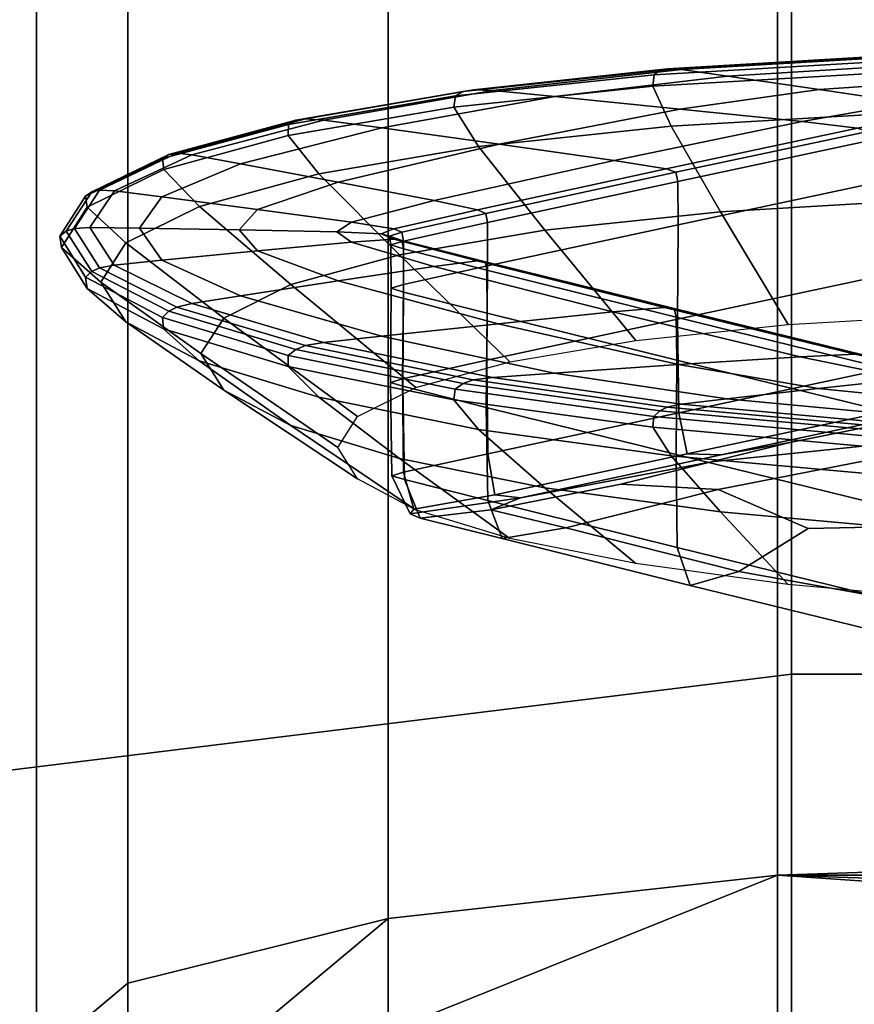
# Model space of a CAD drawing. Header units: millimetres. Extents: x -191 to 509, y -454 to 438.
# Tile 83 of 172: x -4.28 to -0.77, y 428.86 to 433. Entities that reach past the tile are written whole.
import ezdxf

# ---------------------------------------------------------------- set-up
doc = ezdxf.new("R2010")
doc.units = ezdxf.units.MM
doc.layers.add('_Q - MAT - F_B - HOR', color=7, linetype='Continuous', true_color=0xc8ba73)
doc.layers.add('_S - MAT - L_R - HOR', color=7, linetype='Continuous', lineweight=30, true_color=0x7f3f00)

msp = doc.modelspace()

# ---------------------------------------------------------------- meshes
at = {"layer": '_Q - MAT - F_B - HOR'}
mesh = msp.add_polyface(dxfattribs=at)
corners = [(-1.3338, 432.1891, 740.3163), (-2.0726, 432.1113, 739.7853), (-1.69, 431.6481, 739.4256), (-1.0494, 431.7156, 739.8858), (-0.5, 432.2378, 740.6849), (-0.3265, 431.7578, 740.2055), (-0.627, 432.602, 741.0343), (-1.5406, 432.5486, 740.6303), (-1.3049, 432.7598, 740.5112), (-0.9189, 432.7037, 740.2186), (-1.5047, 432.6214, 739.6758), (-2.0298, 432.6739, 739.9339), (-0.4424, 432.7357, 740.4535), (-0.3143, 432.6666, 740.0686), (-0.5406, 432.6471, 739.9316), (-0.9902, 432.5684, 739.4228), (-0.7026, 432.3069, 739.3188), (-0.3301, 432.3836, 739.8083), (-0.3338, 431.9868, 739.8729), (-0.7053, 431.9101, 739.3837), (-1.5112, 432.1345, 738.2216), (-1.5141, 431.7375, 738.2861), (-0.7022, 431.5158, 739.4401), (-1.5093, 431.3435, 738.3444), (-0.3331, 431.5922, 739.9275), (-0.573, 432.8045, 740.8462), (-2.0326, 431.5109, 733.058), (-1.5102, 431.5465, 733.3203), (-0.9234, 431.4456, 732.7803), (-1.3073, 431.4021, 732.4842), (-0.9984, 431.5798, 733.5782), (-0.5472, 431.4867, 733.0711), (-1.7865, 431.7681, 734.6152), (-1.569, 431.7864, 734.7746), (-0.7676, 431.5909, 733.696), (-0.3209, 431.4597, 732.9335), (-0.3776, 431.5013, 733.2037), (-0.2638, 431.4835, 733.1093), (-0.7243, 431.5852, 733.7198), (-0.3459, 431.4963, 733.2305), (-0.7243, 431.5852, 733.7198), (-1.5281, 431.782, 734.806), (-1.52, 431.7462, 734.8185), (-0.7153, 431.549, 733.7301), (-1.5406, 432.5486, 740.6303), (-0.627, 432.602, 741.0343), (-0.6762, 432.7721, 741.1668), (-1.6177, 432.717, 740.7501), (-1.5281, 431.782, 734.806), (-1.5884, 432.7834, 740.7291), (-0.6691, 432.8374, 741.1372), (-0.6581, 432.8439, 741.1027), (-1.5565, 432.7909, 740.7029), (-1.5177, 431.5647, 734.8531), (-0.7122, 431.3673, 733.763), (-1.6132, 432.7652, 740.7513), (-0.6777, 432.8201, 741.1658), (-0.3459, 431.4963, 733.2305), (-0.7243, 431.5852, 733.7198), (-0.3394, 431.4603, 733.2415), (-1.6177, 432.717, 740.7501), (-0.6762, 432.7721, 741.1668), (-0.6777, 432.8201, 741.1658), (-1.6132, 432.7652, 740.7513), (-0.3701, 432.6173, 739.8019), (-0.7582, 432.5402, 739.3086), (-0.3382, 432.6038, 739.7783), (-0.7148, 432.5269, 739.2879), (-0.2563, 432.6312, 739.895), (-0.7148, 432.5269, 739.2879), (-0.3382, 432.6038, 739.7783), (-0.3317, 432.566, 739.7799), (-0.7058, 432.4893, 739.29), (-1.5627, 432.3696, 738.2229), (-1.5216, 432.3552, 738.1947), (-1.7809, 432.4047, 738.3792), (-0.638, 432.838, 741.0416), (-1.4971, 432.787, 740.6572), (-1.5134, 432.3172, 738.1946), (-1.5216, 432.3552, 738.1947), (-0.7148, 432.5269, 739.2879)]
mesh.append_faces([[corners[k] for k in face] for face in [(0, 1, 2, 3), (4, 0, 3, 5), (6, 7, 0, 4), (8, 9, 10, 11), (12, 13, 14, 9), (9, 14, 15, 10), (16, 17, 18, 19), (20, 16, 19, 21), (21, 19, 22, 23), (19, 18, 24, 22), (25, 12, 9, 8), (26, 27, 28, 29), (27, 30, 31, 28), (30, 32, 33, 34), (35, 31, 36, 37), (36, 34, 38, 39), (40, 41, 42, 43), (44, 45, 46, 47), (34, 33, 48, 38), (49, 50, 51, 52), (43, 42, 53, 54), (55, 56, 50, 49), (31, 30, 34, 36), (57, 58, 43, 59), (60, 61, 62, 63), (15, 14, 64, 65), (65, 64, 66, 67), (14, 13, 68, 64), (69, 70, 71, 72), (72, 71, 17, 16), (73, 65, 67, 74), (75, 15, 65, 73), (51, 76, 77, 52), (76, 25, 8, 77), (78, 72, 16, 20), (79, 80, 72, 78)]])
mesh = msp.add_polyface(dxfattribs=at)
corners = [(-2.6666, 431.8835, 736.6265), (-2.3134, 431.9616, 737.1223), (-2.3169, 431.5646, 737.1866), (-2.6703, 431.4867, 736.6918), (-2.6834, 432.0076, 739.1141), (-3.1405, 431.883, 738.3332), (-2.6154, 431.4503, 738.1672), (-2.2194, 431.5583, 738.8439), (-1.5406, 432.5486, 740.6303), (-2.351, 432.4631, 740.0474), (-2.0726, 432.1113, 739.7853), (-1.3338, 432.1891, 740.3163), (-3.0223, 432.3492, 739.3092), (-1.69, 431.6481, 739.4256), (-2.0298, 432.6739, 739.9339), (-1.5047, 432.6214, 739.6758), (-2.2642, 432.4733, 738.7267), (-2.7572, 432.5416, 739.0814), (-1.7809, 432.4047, 738.3792), (-2.5377, 432.2368, 737.3134), (-2.9409, 432.314, 737.7197), (-1.5112, 432.1345, 738.2216), (-1.5141, 431.7375, 738.2861), (-0.9902, 432.5684, 739.4228), (-2.942, 431.8989, 735.2656), (-2.5393, 431.9595, 735.6744), (-1.7865, 431.7681, 734.6152), (-2.268, 431.7185, 734.264), (-2.351, 432.4631, 740.0474), (-1.5406, 432.5486, 740.6303), (-1.6177, 432.717, 740.7501), (-2.4548, 432.6285, 740.1465), (-1.569, 431.7864, 734.7746), (-2.3569, 431.9827, 735.8591), (-2.3223, 431.9791, 735.8949), (-1.5281, 431.782, 734.806), (-2.8859, 432.062, 736.2471), (-2.7072, 432.0746, 736.3687), (-2.3223, 431.9791, 735.8949), (-2.6733, 432.069, 736.3927), (-2.6672, 432.0331, 736.4041), (-2.316, 431.9437, 735.9089), (-1.52, 431.7462, 734.8185), (-2.3152, 431.7624, 735.9448), (-1.5177, 431.5647, 734.8531), (-2.6665, 431.8517, 736.4384), (-2.6733, 432.069, 736.3927), (-2.4548, 432.6285, 740.1465), (-1.6177, 432.717, 740.7501), (-1.6132, 432.7652, 740.7513), (-2.4487, 432.6765, 740.1461), (-2.7195, 432.0505, 736.5018), (-2.7186, 431.8684, 736.5325), (-1.5281, 431.782, 734.806), (-2.3223, 431.9791, 735.8949), (-2.4487, 432.6765, 740.1461), (-1.6132, 432.7652, 740.7513), (-1.5884, 432.7834, 740.7291), (-2.4152, 432.6948, 740.1262), (-1.5565, 432.7909, 740.7029), (-2.3719, 432.7026, 740.1029), (-2.6734, 432.1038, 736.5983), (-2.3206, 432.1827, 737.0984), (-2.3142, 432.1446, 737.0968), (-2.6673, 432.0662, 736.5992), (-2.3551, 432.1978, 737.1311), (-1.5627, 432.3696, 738.2229), (-1.5216, 432.3552, 738.1947), (-2.3206, 432.1827, 737.0984), (-1.5216, 432.3552, 738.1947), (-1.5134, 432.3172, 738.1946), (-2.2911, 432.6992, 740.0625), (-3.0026, 432.5748, 739.2583), (-2.7195, 432.0505, 736.5018), (-2.7186, 431.8684, 736.5325), (-2.886, 432.1451, 736.7384), (-2.7073, 432.1169, 736.6192), (-1.4971, 432.787, 740.6572), (-1.3049, 432.7598, 740.5112), (-2.3206, 432.1827, 737.0984), (-2.6734, 432.1038, 736.5983), (-3.0784, 432.5806, 739.3134)]
mesh.append_faces([[corners[k] for k in face] for face in [(0, 1, 2, 3), (4, 5, 6, 7), (8, 9, 10, 11), (9, 12, 4, 10), (10, 4, 7, 13), (14, 15, 16, 17), (16, 18, 19, 20), (1, 21, 22, 2), (15, 23, 18, 16), (24, 25, 26, 27), (28, 29, 30, 31), (32, 33, 34, 35), (25, 36, 37, 33), (38, 39, 40, 41), (42, 41, 43, 44), (41, 40, 45, 43), (33, 37, 46, 34), (47, 48, 49, 50), (40, 51, 52, 45), (53, 54, 41, 42), (26, 25, 33, 32), (55, 56, 57, 58), (58, 57, 59, 60), (61, 62, 63, 64), (65, 66, 67, 68), (62, 69, 70, 63), (19, 18, 66, 65), (63, 70, 21, 1), (71, 14, 17, 72), (73, 64, 0, 74), (64, 63, 1, 0), (75, 19, 65, 76), (77, 78, 14, 71), (59, 77, 71, 60), (76, 65, 79, 80), (60, 71, 72, 81)]])
mesh = msp.add_polyface(dxfattribs=at)
corners = [(-3.0223, 432.3492, 739.3092), (-3.5251, 432.2121, 738.4508), (-3.1405, 431.883, 738.3332), (-2.6834, 432.0076, 739.1141), (-2.7572, 432.5416, 739.0814), (-2.2642, 432.4733, 738.7267), (-2.9409, 432.314, 737.7197), (-3.3519, 432.3912, 738.1348), (-3.2804, 432.1986, 737.0051), (-2.886, 432.1451, 736.7384), (-2.9474, 432.1046, 736.4929), (-3.3584, 432.113, 736.4916), (-3.6824, 432.2515, 737.2777), (-2.5377, 432.2368, 737.3134), (-3.7774, 432.1199, 736.4907), (-3.2804, 432.0249, 735.9781), (-3.6826, 431.9853, 735.7041), (-2.8859, 432.062, 736.2471), (-2.7072, 432.0746, 736.3687), (-2.7613, 432.0967, 736.494), (-2.726, 432.0873, 736.4956), (-2.6733, 432.069, 736.3927), (-3.675, 432.3677, 738.4874), (-3.1517, 432.51, 739.3788), (-3.1506, 432.5567, 739.3705), (-3.68, 432.4133, 738.4721), (-4.085, 432.1075, 736.493), (-3.9777, 432.2727, 737.4805), (-3.9444, 432.2806, 737.4561), (-4.0504, 432.119, 736.4911), (-3.1506, 432.5567, 739.3705), (-2.4487, 432.6765, 740.1461), (-2.4152, 432.6948, 740.1262), (-3.1191, 432.5741, 739.3445), (-2.3719, 432.7026, 740.1029), (-3.0784, 432.5806, 739.3134), (-3.8349, 432.0581, 737.5105), (-3.5251, 432.2121, 738.4508), (-3.675, 432.3677, 738.4874), (-3.9964, 432.2085, 737.5157), (-3.6537, 432.4301, 738.4422), (-3.6198, 432.436, 738.4062), (-4.105, 432.0393, 736.5045), (-3.9964, 432.2085, 737.5157), (-4.0034, 432.2543, 737.5014), (-4.1118, 432.0862, 736.4966), (-3.9964, 432.2085, 737.5157), (-4.1118, 432.0862, 736.4966), (-4.0034, 432.2543, 737.5014), (-3.94, 431.8939, 736.5293), (-3.8349, 432.0581, 737.5105), (-4.105, 432.0393, 736.5045), (-3.0223, 432.3492, 739.3092), (-2.351, 432.4631, 740.0474), (-2.4548, 432.6285, 740.1465), (-3.1517, 432.51, 739.3788), (-3.5251, 432.2121, 738.4508), (-3.0223, 432.3492, 739.3092), (-3.1517, 432.51, 739.3788), (-3.675, 432.3677, 738.4874), (-2.6733, 432.069, 736.3927), (-2.726, 432.0873, 736.4956), (-2.7195, 432.0505, 736.5018), (-2.6672, 432.0331, 736.4041), (-3.68, 432.4133, 738.4721), (-3.1506, 432.5567, 739.3705), (-4.0034, 432.2543, 737.5014), (-3.68, 432.4133, 738.4721), (-2.4548, 432.6285, 740.1465), (-2.4487, 432.6765, 740.1461), (-3.5566, 432.4288, 738.3416), (-3.8826, 432.2771, 737.4135), (-3.0026, 432.5748, 739.2583), (-3.986, 432.1226, 736.4903), (-2.726, 432.0873, 736.4956), (-2.6734, 432.1038, 736.5983), (-2.6673, 432.0662, 736.5992), (-2.7195, 432.0505, 736.5018), (-2.7073, 432.1169, 736.6192), (-2.6734, 432.1038, 736.5983)]
mesh.append_faces([[corners[k] for k in face] for face in [(0, 1, 2, 3), (4, 5, 6, 7), (8, 9, 10, 11), (7, 6, 8, 12), (6, 13, 9, 8), (14, 11, 15, 16), (11, 10, 17, 15), (12, 8, 11, 14), (18, 19, 20, 21), (22, 23, 24, 25), (26, 27, 28, 29), (30, 31, 32, 33), (33, 32, 34, 35), (36, 37, 38, 39), (27, 40, 41, 28), (42, 43, 44, 45), (46, 22, 25, 44), (40, 33, 35, 41), (47, 48, 27, 26), (49, 50, 39, 51), (17, 10, 19, 18), (52, 53, 54, 55), (56, 57, 58, 59), (60, 61, 62, 63), (64, 65, 33, 40), (66, 67, 40, 27), (23, 68, 69, 24), (41, 70, 71, 28), (72, 4, 7, 70), (35, 72, 70, 41), (71, 12, 14, 73), (70, 7, 12, 71), (74, 75, 76, 77), (10, 9, 78, 19), (28, 71, 73, 29), (19, 78, 79, 20)]])
mesh = msp.add_polyface(dxfattribs=at)
corners = [(-3.8349, 432.0581, 737.5105), (-3.94, 431.8939, 736.5293), (-3.5183, 431.5927, 736.5806), (-3.4224, 431.7425, 737.476), (-2.7186, 431.8684, 736.5325), (-2.6666, 431.8835, 736.6265), (-2.6703, 431.4867, 736.6918), (-2.7218, 431.472, 736.5998), (-3.1405, 431.883, 738.3332), (-2.8597, 431.3286, 737.4242), (-2.6154, 431.4503, 738.1672), (-2.9428, 431.1986, 736.6478), (-3.5251, 432.2121, 738.4508), (-3.5254, 431.5624, 734.6099), (-3.0227, 431.4095, 733.7541), (-2.6837, 431.1513, 734.0515), (-3.1407, 431.2904, 734.8301), (-3.6826, 431.9853, 735.7041), (-3.2804, 432.0249, 735.9781), (-2.942, 431.8989, 735.2656), (-3.3527, 431.8353, 734.8486), (-2.268, 431.7185, 734.264), (-2.7592, 431.6662, 733.906), (-2.8859, 432.062, 736.2471), (-2.5393, 431.9595, 735.6744), (-3.6753, 431.6973, 734.524), (-3.9965, 431.8666, 735.494), (-4.0035, 431.9146, 735.4923), (-3.6803, 431.7453, 734.5234), (-4.105, 432.0393, 736.5045), (-4.1118, 432.0862, 736.4966), (-3.835, 431.7263, 735.5487), (-3.94, 431.8939, 736.5293), (-4.105, 432.0393, 736.5045), (-3.9965, 431.8666, 735.494), (-2.3514, 431.2743, 733.0194), (-3.0227, 431.4095, 733.7541), (-3.1521, 431.5384, 733.6352), (-2.4554, 431.3979, 732.8713), (-3.1521, 431.5384, 733.6352), (-3.1511, 431.5852, 733.6276), (-4.0035, 431.9146, 735.4923), (-4.1118, 432.0862, 736.4966), (-4.085, 432.1075, 736.493), (-3.9778, 431.9387, 735.5059), (-3.0227, 431.4095, 733.7541), (-3.5254, 431.5624, 734.6099), (-3.6753, 431.6973, 734.524), (-2.4162, 431.4672, 732.8687), (-3.1198, 431.6101, 733.6464), (-3.0793, 431.6266, 733.6737), (-2.3731, 431.4823, 732.8881), (-3.1511, 431.5852, 733.6276), (-3.6803, 431.7453, 734.5234), (-3.6541, 431.7711, 734.5459), (-3.6803, 431.7453, 734.5234), (-4.0035, 431.9146, 735.4923), (-3.6203, 431.7884, 734.578), (-3.5254, 431.5624, 734.6099), (-3.9965, 431.8666, 735.494), (-3.6753, 431.6973, 734.524), (-4.0504, 432.119, 736.4911), (-3.9446, 431.9541, 735.5263), (-2.4554, 431.3979, 732.8713), (-3.1521, 431.5384, 733.6352), (-2.4495, 431.4432, 732.8559), (-2.4495, 431.4432, 732.8559), (-3.1511, 431.5852, 733.6276), (-3.835, 431.7263, 735.5487), (-3.4225, 431.4398, 735.6856), (-2.6156, 430.9366, 735.1301), (-2.8598, 431.066, 735.8718), (-3.835, 431.7263, 735.5487), (-3.986, 432.1226, 736.4903), (-3.8828, 431.9648, 735.5675), (-3.5571, 431.8029, 734.6412), (-3.0038, 431.6394, 733.7278), (-3.7774, 432.1199, 736.4907)]
mesh.append_faces([[corners[k] for k in face] for face in [(0, 1, 2, 3), (4, 5, 6, 7), (8, 3, 9, 10), (3, 2, 11, 9), (12, 0, 3, 8), (13, 14, 15, 16), (17, 18, 19, 20), (20, 19, 21, 22), (18, 23, 24, 19), (25, 26, 27, 28), (26, 29, 30, 27), (31, 32, 33, 34), (35, 36, 37, 38), (39, 25, 28, 40), (41, 42, 43, 44), (45, 46, 47, 37), (48, 49, 50, 51), (52, 53, 54, 49), (55, 56, 44, 54), (49, 54, 57, 50), (58, 31, 59, 60), (44, 43, 61, 62), (63, 64, 40, 65), (54, 44, 62, 57), (66, 67, 49, 48), (1, 68, 69, 2), (69, 16, 70, 71), (2, 69, 71, 11), (72, 13, 16, 69), (61, 73, 74, 62), (62, 74, 75, 57), (57, 75, 76, 50), (73, 77, 17, 74), (74, 17, 20, 75), (75, 20, 22, 76)]])
mesh = msp.add_polyface(dxfattribs=at)
corners = [(-2.3514, 431.2743, 733.0194), (-1.5411, 431.1632, 732.4408), (-1.3341, 430.9272, 732.8565), (-2.073, 431.0284, 733.3835), (-2.6703, 431.4867, 736.6918), (-2.3169, 431.5646, 737.1866), (-2.312, 431.1711, 737.2477), (-2.6664, 431.0937, 736.7566), (-2.7218, 431.472, 736.5998), (-2.7156, 431.0795, 736.6675), (-3.1407, 431.2904, 734.8301), (-2.6837, 431.1513, 734.0515), (-2.2196, 430.816, 734.4553), (-2.6156, 430.9366, 735.1301), (-3.0227, 431.4095, 733.7541), (-1.6903, 430.7096, 733.8765), (-1.5206, 431.1688, 734.9227), (-2.3185, 431.3665, 736.0147), (-2.3121, 430.9748, 736.0872), (-1.5156, 430.7775, 734.9973), (-1.5141, 431.7375, 738.2861), (-1.5093, 431.3435, 738.3444), (-2.7592, 431.6662, 733.906), (-2.268, 431.7185, 734.264), (-1.5102, 431.5465, 733.3203), (-2.0326, 431.5109, 733.058), (-1.5177, 431.5647, 734.8531), (-2.3152, 431.7624, 735.9448), (-1.7865, 431.7681, 734.6152), (-0.9984, 431.5798, 733.5782), (-2.1748, 430.9865, 737.3613), (-2.2998, 430.9358, 737.0496), (-2.5963, 430.9013, 736.6682), (-2.6384, 430.9191, 736.7694), (-2.6384, 430.9191, 736.7694), (-2.5963, 430.9013, 736.6682), (-2.6626, 431.0634, 736.5775), (-2.7156, 431.0795, 736.6675), (-1.984, 430.86, 736.6321), (-2.252, 430.8149, 736.1901), (-2.252, 430.8149, 736.1901), (-1.4616, 430.6184, 735.1048), (-1.5156, 430.7775, 734.9973), (-2.3121, 430.9748, 736.0872), (-2.5963, 430.9013, 736.6682), (-2.252, 430.8149, 736.1901), (-2.3121, 430.9748, 736.0872), (-1.2566, 430.6762, 735.6152), (-1.4616, 430.6184, 735.1048), (-1.3727, 431.1376, 738.332), (-1.7523, 431.0445, 737.7453), (-2.312, 431.1711, 737.2477), (-2.2821, 430.9986, 737.2739), (-2.6229, 430.9393, 736.816), (-2.6664, 431.0937, 736.7566), (-1.4733, 431.1714, 738.373), (-2.312, 431.1711, 737.2477), (-1.5093, 431.3435, 738.3444), (-1.5893, 431.3524, 732.27), (-2.4162, 431.4672, 732.8687), (-2.3731, 431.4823, 732.8881), (-1.5576, 431.3682, 732.2924), (-1.5411, 431.1632, 732.4408), (-2.3514, 431.2743, 733.0194), (-2.4554, 431.3979, 732.8713), (-1.6183, 431.2829, 732.2721), (-2.7156, 431.0795, 736.6675), (-2.6664, 431.0937, 736.7566), (-2.6384, 430.9191, 736.7694), (-1.6183, 431.2829, 732.2721), (-2.4554, 431.3979, 732.8713), (-2.4495, 431.4432, 732.8559), (-1.6139, 431.3281, 732.255), (-1.3311, 431.1671, 738.5102), (-2.1748, 430.9865, 737.3613), (-2.2821, 430.9986, 737.2739), (-1.4733, 431.1714, 738.373), (-1.6139, 431.3281, 732.255), (-2.4495, 431.4432, 732.8559), (-2.6384, 430.9191, 736.7694), (-2.6229, 430.9393, 736.816), (-2.2821, 430.9986, 737.2739), (-1.3436, 431.0208, 737.6442), (-2.2927, 431.4925, 732.9276), (-1.4985, 431.3796, 732.3371), (-3.0038, 431.6394, 733.7278), (-2.6665, 431.8517, 736.4384), (-2.7186, 431.8684, 736.5325), (-2.7218, 431.472, 736.5998), (-2.6697, 431.4555, 736.5074), (-3.0793, 431.6266, 733.6737), (-2.7218, 431.472, 736.5998), (-2.7156, 431.0795, 736.6675), (-2.6626, 431.0634, 736.5775), (-2.6626, 431.0634, 736.5775), (-1.3073, 431.4021, 732.4842)]
mesh.append_faces([[corners[k] for k in face] for face in [(0, 1, 2, 3), (4, 5, 6, 7), (8, 4, 7, 9), (10, 11, 12, 13), (14, 0, 3, 11), (11, 3, 15, 12), (16, 17, 18, 19), (5, 20, 21, 6), (22, 23, 24, 25), (26, 27, 17, 16), (23, 28, 29, 24), (30, 31, 32, 33), (34, 35, 36, 37), (31, 38, 39, 32), (40, 41, 42, 43), (44, 45, 46, 36), (38, 47, 48, 39), (30, 49, 50, 31), (51, 52, 53, 54), (55, 52, 56, 57), (58, 59, 60, 61), (62, 63, 64, 65), (66, 67, 53, 68), (69, 70, 71, 72), (73, 74, 75, 76), (77, 78, 59, 58), (74, 79, 80, 81), (38, 31, 50, 82), (60, 83, 84, 61), (85, 22, 25, 83), (86, 87, 88, 89), (90, 85, 83, 60), (27, 86, 89, 17), (89, 91, 92, 93), (17, 89, 94, 18), (83, 25, 95, 84)]])
mesh = msp.add_polyface(dxfattribs=at)
corners = [(-1.5411, 431.1632, 732.4408), (-0.6275, 431.0808, 732.0416), (-0.5004, 430.852, 732.4922), (-1.3341, 430.9272, 732.8565), (-0.3268, 430.5566, 733.1038), (-1.0498, 430.6218, 733.4197), (-2.073, 431.0284, 733.3835), (-1.6903, 430.7096, 733.8765), (-0.2533, 431.2631, 733.1914), (-0.3379, 431.2786, 733.2746), (-0.3416, 430.8826, 733.3442), (-0.2588, 430.8672, 733.2617), (-0.715, 430.9711, 733.8322), (-0.7119, 430.5802, 733.9086), (-0.3409, 430.492, 733.4224), (-0.7122, 431.3673, 733.763), (-1.5177, 431.5647, 734.8531), (-1.5206, 431.1688, 734.9227), (-0.2588, 430.8672, 733.2617), (-0.2608, 430.4769, 733.3411), (-1.5156, 430.7775, 734.9973), (-1.4616, 430.6184, 735.1048), (-0.6373, 430.4164, 733.9901), (-0.7119, 430.5802, 733.9086), (-1.5156, 430.7775, 734.9973), (-0.9234, 431.4456, 732.7803), (-0.5472, 431.4867, 733.0711), (-0.3209, 431.4597, 732.9335), (-0.4469, 431.3983, 732.5467), (-1.3073, 431.4021, 732.4842), (-0.5754, 431.334, 732.1526), (-0.3145, 430.3252, 733.4823), (-0.3409, 430.492, 733.4224), (-0.7119, 430.5802, 733.9086), (-1.2566, 430.6762, 735.6152), (0.0165, 430.4466, 734.3804), (-0.6373, 430.4164, 733.9901), (-1.4616, 430.6184, 735.1048), (-0.2389, 430.3045, 733.5163), (-0.3145, 430.3252, 733.4823), (-0.6373, 430.4164, 733.9901), (-0.2928, 431.3882, 739.9175), (-0.6103, 431.3211, 739.4899), (-0.6774, 431.3413, 739.454), (-0.3188, 431.4162, 739.9313), (-0.3188, 431.4162, 739.9313), (-0.6774, 431.3413, 739.454), (-0.7022, 431.5158, 739.4401), (-0.3331, 431.5922, 739.9275), (-0.9649, 430.8578, 736.7171), (-0.0466, 430.877, 736.9192), (-2.1748, 430.9865, 737.3613), (-1.3311, 431.1671, 738.5102), (-1.0416, 431.2189, 738.8449), (-1.3727, 431.1376, 738.332), (-0.6103, 431.3211, 739.4899), (-0.4898, 431.3297, 739.5525), (-0.6774, 431.3413, 739.454), (-1.4733, 431.1714, 738.373), (-1.5093, 431.3435, 738.3444), (-0.7022, 431.5158, 739.4401), (-1.984, 430.86, 736.6321), (-1.3436, 431.0208, 737.6442), (-1.3311, 431.1671, 738.5102), (-1.4733, 431.1714, 738.373), (-0.0458, 431.2748, 739.2707), (-1.7523, 431.0445, 737.7453), (-0.6785, 431.2435, 731.8453), (-1.6139, 431.3281, 732.255), (-1.5893, 431.3524, 732.27), (-0.6699, 431.2693, 731.8664), (-0.6769, 431.1979, 731.8602), (-1.6183, 431.2829, 732.2721), (-1.6139, 431.3281, 732.255), (-0.6785, 431.2435, 731.8453), (-1.5576, 431.3682, 732.2924), (-0.6592, 431.2867, 731.8968), (-0.6275, 431.0808, 732.0416), (-1.5411, 431.1632, 732.4408), (-1.6183, 431.2829, 732.2721), (-0.6769, 431.1979, 731.8602), (-0.6103, 431.3211, 739.4899), (-0.2928, 431.3882, 739.9175), (-0.2706, 431.3836, 739.893), (-0.2515, 431.4446, 733.1569), (-0.3394, 431.4603, 733.2415), (-0.7153, 431.549, 733.7301), (-0.2532, 431.4801, 733.1441), (-0.3459, 431.4963, 733.2305), (-1.4985, 431.3796, 732.3371), (-0.6393, 431.3012, 731.9566)]
mesh.append_faces([[corners[k] for k in face] for face in [(0, 1, 2, 3), (3, 2, 4, 5), (6, 3, 5, 7), (8, 9, 10, 11), (10, 12, 13, 14), (15, 16, 17, 12), (18, 10, 14, 19), (9, 15, 12, 10), (12, 17, 20, 13), (21, 22, 23, 24), (25, 26, 27, 28), (29, 25, 28, 30), (22, 31, 32, 33), (34, 35, 36, 37), (35, 38, 39, 40), (41, 42, 43, 44), (45, 46, 47, 48), (35, 34, 49, 50), (51, 52, 53, 54), (55, 56, 53, 52), (57, 58, 59, 60), (61, 62, 49, 34), (42, 63, 64, 43), (65, 62, 66, 54), (67, 68, 69, 70), (71, 72, 73, 74), (70, 69, 75, 76), (77, 78, 79, 80), (65, 50, 49, 62), (65, 54, 53, 56), (81, 82, 83, 56), (84, 85, 9, 8), (85, 86, 15, 9), (87, 88, 85, 84), (89, 29, 30, 90), (75, 89, 90, 76)]])
at = {"layer": '_S - MAT - L_R - HOR'}
mesh = msp.add_polyface(dxfattribs=at)
corners = [(-11.8936, 426.9975, 757.1944), (-11.067, 431.0844, 758.2334), (-11.067, 431.6559, 750.9258), (-11.8936, 427.6072, 749.398), (-8.7131, 434.5491, 759.1141), (-8.7131, 435.0883, 752.221), (-5.1903, 436.8642, 759.7025), (-5.1903, 437.3816, 753.0863), (-1.0348, 437.6772, 759.9092), (-1.0348, 438.1869, 753.3902), (-11.8936, 425.7007, 760.0996), (-11.067, 429.2168, 762.4177), (-8.7131, 432.1975, 764.3827), (-5.1903, 434.1892, 765.6958), (-5.1903, 434.1892, 765.6958), (-1.0348, 434.8885, 766.1568), (-11.067, 426.107, 765.7832), (-8.7131, 428.282, 768.6205), (-5.1903, 429.7352, 770.5162), (-5.1903, 429.7352, 770.5162), (-1.0348, 430.2455, 771.182), (-1.0348, 435.4989, 728.6262), (-1.0938, 435.767, 731.1977), (0.838, 435.7363, 730.8132), (0.7632, 435.4989, 728.6262), (-5.1903, 434.7083, 728.4545), (-1.0348, 428.0315, 659.8332), (-5.1903, 427.2818, 660.0286), (-8.7131, 432.4568, 727.9654), (-8.7131, 425.1468, 660.5848), (-11.067, 429.4418, 730.5037), (-8.7131, 432.82, 731.3134), (-11.067, 429.0872, 727.2334), (-5.1903, 435.0773, 731.8544), (-1.0938, 436.7754, 740.4871), (-2.7315, 436.3582, 739.4477), (-5.1903, 436.1843, 742.0542), (-1.0348, 436.983, 742.299), (-8.7131, 433.9097, 741.3575), (-11.067, 430.5055, 740.3145), (-11.8936, 426.4899, 739.0843), (-11.067, 430.5055, 740.3145), (-2.7315, 429.2178, 740.653), (-2.7315, 436.3582, 739.4477), (-1.0938, 436.7754, 740.4871), (-1.0938, 429.4, 741.732), (-3.8258, 428.9453, 739.0381), (-3.8258, 435.9815, 737.8504), (-2.7315, 436.3582, 739.4477), (-4.2101, 428.6238, 737.1332), (-4.2101, 435.7026, 735.9384), (-3.8258, 435.9815, 737.8504), (-3.8258, 428.9453, 739.0381), (-3.8258, 428.3022, 735.2284), (-3.8258, 435.5639, 734.0027), (-2.7315, 435.5865, 732.3379), (-3.8258, 435.5639, 734.0027), (-3.8258, 428.3022, 735.2284), (-2.7315, 428.0297, 733.6135), (-1.0938, 435.767, 731.1977), (-1.0938, 427.8475, 732.5344), (-1.0938, 435.767, 731.1977), (-1.0938, 427.8475, 732.5344), (0.838, 427.7835, 732.1555), (0.838, 435.7363, 730.8132), (-1.0938, 429.4, 741.732), (-1.0938, 436.7754, 740.4871), (0.838, 436.8277, 740.868), (0.838, 429.4639, 742.1109), (-8.7131, 433.5465, 738.0094), (-5.1903, 435.8153, 738.6543), (-5.1903, 435.4463, 735.2544), (-8.7131, 433.1833, 734.6614), (-11.8936, 426.1455, 735.9057), (-11.067, 430.1509, 737.0442), (-11.067, 429.7964, 733.774), (-11.8936, 425.8012, 732.7271), (-11.067, 430.1509, 737.0442), (-11.067, 429.7964, 733.774), (0.7632, 428.0315, 659.8332), (-3.8258, 435.9815, 737.8504), (-3.8258, 435.9815, 737.8504), (-4.2101, 435.7026, 735.9384), (-4.2101, 435.7026, 735.9384), (-3.8258, 435.5639, 734.0027), (-3.8258, 435.5639, 734.0027), (-2.7315, 435.5865, 732.3379), (-2.7315, 435.5865, 732.3379), (-1.0938, 435.767, 731.1977), (0.838, 427.7341, 657.0931), (-1.0348, 427.6938, 656.7221), (0.7632, 438.187, 753.3902), (0.7632, 436.9831, 742.299), (0.7632, 434.8885, 766.1568), (0.7632, 437.6772, 759.9092), (0.7632, 430.2455, 771.182), (0.7632, 434.8885, 766.1568), (0.7632, 437.6772, 759.9092), (0.7632, 438.187, 753.3902), (0.838, 436.8277, 740.868), (0.7632, 436.9831, 742.299), (2.7698, 427.8475, 732.5344), (0.838, 427.7835, 732.1555), (-1.0938, 427.8475, 732.5344), (-2.7315, 428.0297, 733.6135), (-3.8258, 428.3022, 735.2284), (2.7698, 427.8475, 732.5344), (-3.8258, 428.3022, 735.2284), (-4.2101, 428.6238, 737.1332), (-3.8258, 428.9453, 739.0381), (-3.8258, 428.9453, 739.0381), (-2.7315, 429.2178, 740.653), (-3.8258, 428.3022, 735.2284), (-2.7315, 429.2178, 740.653), (-1.0938, 429.4, 741.732), (-3.8258, 428.3022, 735.2284)]
mesh.append_faces([[corners[k] for k in face] for face in [(0, 1, 2, 3), (1, 4, 5, 2), (4, 6, 7, 5), (6, 8, 9, 7), (10, 11, 1, 0), (11, 12, 4, 1), (12, 13, 6, 4), (14, 15, 8, 6), (16, 17, 12, 11), (17, 18, 13, 12), (19, 20, 15, 14), (21, 22, 23, 24), (25, 21, 26, 27), (28, 25, 27, 29), (30, 31, 28, 32), (31, 33, 25, 28), (34, 35, 36, 37), (7, 9, 37, 36), (5, 7, 36, 38), (3, 2, 39, 40), (2, 5, 38, 41), (42, 43, 44, 45), (46, 47, 48, 42), (49, 50, 51, 52), (53, 54, 50, 49), (55, 56, 57, 58), (59, 55, 58, 60), (61, 62, 63, 64), (65, 66, 67, 68), (69, 70, 71, 72), (73, 74, 75, 76), (77, 69, 72, 78), (72, 71, 33, 31), (78, 72, 31, 30), (41, 38, 69, 77), (40, 39, 74, 73), (38, 36, 70, 69), (21, 24, 79, 26), (35, 80, 70, 36), (81, 82, 71, 70), (83, 84, 33, 71), (85, 86, 25, 33), (87, 88, 21, 25), (89, 90, 26, 79), (9, 91, 92, 37), (8, 15, 93, 94), (15, 20, 95, 96), (9, 8, 97, 98), (99, 34, 37, 100), (101, 102, 103, 103), (104, 105, 106, 106), (107, 108, 109, 109), (110, 111, 112, 112), (113, 114, 115, 115)]])
mesh = msp.add_polyface(dxfattribs=at)
corners = [(0.7632, 438.187, 753.3902), (0.7632, 437.6772, 759.9092), (2.5612, 437.6772, 759.9092), (2.5612, 438.187, 753.3902), (0.7632, 434.8885, 766.1568), (0.7632, 430.2455, 771.182), (2.5612, 430.2455, 771.182), (2.5612, 434.8885, 766.1568), (13.42, 427.6072, 749.3979), (12.5934, 431.6559, 750.9257), (12.5934, 431.0845, 758.2334), (13.42, 426.9975, 757.1945), (10.2395, 435.0882, 752.2209), (10.2395, 434.5492, 759.1141), (6.7167, 437.3816, 753.0863), (6.7167, 436.8643, 759.7026), (10.2395, 432.1975, 764.3827), (12.5934, 429.2168, 762.4176), (6.7167, 434.1892, 765.6957), (6.7167, 434.1892, 765.6957), (10.2395, 428.282, 768.6205), (12.5934, 426.107, 765.7832), (6.7167, 429.7352, 770.5162), (13.42, 426.4899, 739.0842), (12.5934, 430.5054, 740.3144), (12.5934, 430.5054, 740.3144), (10.2395, 433.9097, 741.3573), (6.7167, 436.1843, 742.0542), (2.5612, 436.9831, 742.299), (2.7698, 436.7481, 740.4917), (0.838, 436.8277, 740.868), (0.7632, 436.9831, 742.299), (0.7632, 435.4989, 728.6262), (2.5612, 435.4989, 728.6262), (2.5612, 428.0315, 659.8332), (0.7632, 428.0315, 659.8332), (6.7167, 427.2818, 660.0286), (6.7167, 434.7082, 728.4545), (10.2395, 425.1468, 660.5848), (10.2395, 432.4568, 727.9653), (2.7698, 435.7398, 731.2023), (4.4075, 435.5593, 732.3426), (10.2395, 433.5465, 738.0094), (6.7167, 435.8153, 738.6543), (12.5934, 430.1508, 737.0442), (13.42, 426.1456, 735.9057), (12.5934, 430.1508, 737.0442), (2.7698, 435.7398, 731.2023), (0.838, 435.7363, 730.8132), (0.838, 427.7835, 732.1555), (2.7698, 427.8475, 732.5344), (4.4075, 435.5593, 732.3426), (2.7698, 435.7398, 731.2023), (2.7698, 427.8475, 732.5344), (4.4075, 428.0297, 733.6135), (5.5018, 435.5366, 734.0072), (4.4075, 435.5593, 732.3426), (5.5018, 428.3022, 735.2284), (5.8861, 428.6238, 737.1332), (5.8861, 435.6753, 735.943), (5.5018, 435.5366, 734.0072), (5.5018, 428.3022, 735.2284), (5.5018, 428.9453, 739.0381), (5.5018, 435.9543, 737.8551), (5.8861, 435.6753, 735.943), (5.8861, 428.6238, 737.1332), (4.4075, 429.2178, 740.653), (4.4075, 436.331, 739.4523), (5.5018, 435.9543, 737.8551), (5.5018, 428.9453, 739.0381), (2.7698, 429.4, 741.732), (2.7698, 436.7481, 740.4917), (0.838, 436.8277, 740.868), (2.7698, 436.7481, 740.4917), (2.7698, 429.4, 741.732), (0.838, 429.4639, 742.1109), (-3.8258, 428.3022, 735.2284), (-1.0938, 429.4, 741.732), (5.5018, 428.9453, 739.0381), (12.5934, 429.4418, 730.5036), (10.2395, 432.82, 731.3133), (10.2395, 433.1832, 734.6613), (12.5934, 429.7963, 733.7739), (6.7167, 435.0772, 731.8544), (6.7167, 435.4462, 735.2544), (12.5934, 429.0872, 727.2333), (6.7167, 435.4462, 735.2544), (5.5018, 435.5366, 734.0072), (5.5018, 435.5366, 734.0072), (5.8861, 435.6753, 735.943), (6.7167, 435.4462, 735.2544), (5.8861, 435.6753, 735.943), (5.5018, 435.9543, 737.8551), (6.7167, 435.4462, 735.2544), (5.5018, 435.9543, 737.8551), (4.4075, 436.331, 739.4523), (4.4075, 436.331, 739.4523), (2.7698, 436.7481, 740.4917), (0.838, 435.7363, 730.8132), (-1.0938, 429.4, 741.732), (0.838, 429.4639, 742.1109), (2.7698, 429.4, 741.732), (2.7698, 429.4, 741.732), (4.4075, 429.2178, 740.653), (-1.0938, 429.4, 741.732), (4.4075, 429.2178, 740.653), (5.5018, 428.9453, 739.0381), (-1.0938, 429.4, 741.732), (5.5018, 428.9453, 739.0381), (5.8861, 428.6238, 737.1332), (5.5018, 428.3022, 735.2284), (5.5018, 428.3022, 735.2284), (4.4075, 428.0297, 733.6135), (5.5018, 428.9453, 739.0381), (4.4075, 428.0297, 733.6135), (2.7698, 427.8475, 732.5344), (5.5018, 428.9453, 739.0381), (2.7698, 427.8475, 732.5344), (-3.8258, 428.3022, 735.2284), (5.5018, 428.9453, 739.0381)]
mesh.append_faces([[corners[k] for k in face] for face in [(0, 1, 2, 3), (4, 5, 6, 7), (1, 4, 7, 2), (8, 9, 10, 11), (9, 12, 13, 10), (12, 14, 15, 13), (14, 3, 2, 15), (10, 13, 16, 17), (13, 15, 18, 16), (15, 2, 7, 19), (17, 16, 20, 21), (16, 18, 22, 20), (19, 7, 6, 22), (23, 24, 9, 8), (25, 26, 12, 9), (26, 27, 14, 12), (27, 28, 3, 14), (28, 29, 30, 31), (32, 33, 34, 35), (36, 34, 33, 37), (38, 36, 37, 39), (0, 3, 28, 31), (40, 41, 37, 33), (42, 43, 27, 26), (44, 42, 26, 25), (45, 46, 24, 23), (47, 48, 49, 50), (51, 52, 53, 54), (55, 56, 54, 57), (58, 59, 60, 61), (62, 63, 64, 65), (66, 67, 68, 69), (70, 71, 67, 66), (72, 73, 74, 75), (76, 77, 78, 78), (79, 80, 81, 82), (80, 83, 84, 81), (39, 37, 83, 80), (85, 39, 80, 79), (82, 81, 42, 44), (81, 86, 43, 42), (41, 87, 83, 37), (88, 89, 90, 83), (91, 92, 43, 93), (94, 95, 27, 43), (96, 97, 28, 27), (98, 40, 33, 32), (99, 100, 101, 101), (102, 103, 104, 104), (105, 106, 107, 107), (108, 109, 110, 110), (111, 112, 113, 113), (114, 115, 116, 116), (117, 118, 119, 119)]])
mesh = msp.add_polyface(dxfattribs=at)
corners = [(-1.0348, 419.8961, 584.8859), (-5.1903, 419.1908, 585.415), (-5.1903, 420.8433, 600.7059), (-1.0348, 421.5576, 600.1923), (-8.7131, 417.1824, 586.922), (-8.7131, 418.8093, 602.1684), (-11.8936, 423.5416, 762.4365), (-11.067, 426.107, 765.7832), (-11.067, 429.2168, 762.4177), (-11.8936, 425.7007, 760.0996), (-11.8936, 420.3084, 764.1326), (-11.067, 421.8953, 767.9927), (-8.7131, 423.2405, 771.2652), (-8.7131, 428.282, 768.6205), (-5.1903, 424.1394, 773.4518), (-5.1903, 429.7352, 770.5162), (-5.1903, 424.1394, 773.4518), (-1.0348, 424.455, 774.2196), (-1.0348, 430.2455, 771.182), (-5.1903, 429.7352, 770.5162), (-11.067, 420.3667, 646.7994), (-8.7131, 423.5232, 645.6195), (-11.067, 415.7652, 604.3572), (-5.1903, 425.6323, 644.8311), (-1.0348, 426.373, 644.5542), (-11.8936, 427.6072, 749.398), (-11.8936, 426.9975, 757.1944), (-11.8936, 404.2416, 769.0492), (-11.067, 429.0872, 727.2334), (-8.7131, 432.4568, 727.9654), (-8.7131, 425.1468, 660.5848), (-11.067, 421.9516, 661.4172), (-11.8936, 425.1125, 726.3699), (-11.067, 429.0872, 727.2334), (-11.067, 421.9516, 661.4172), (-11.8936, 418.1826, 662.3992), (-11.8936, 425.4569, 729.5485), (-11.067, 429.4418, 730.5037), (-1.0348, 427.6938, 656.7221), (-2.7315, 427.2651, 655.6728), (-5.1903, 427.2818, 660.0286), (-1.0348, 428.0315, 659.8332), (-8.7131, 423.9191, 649.2679), (-5.1903, 426.0345, 648.5361), (-11.067, 420.7531, 650.3631), (-1.0938, 426.6734, 647.4228), (0.838, 426.6426, 647.0383), (0.7632, 426.373, 644.5542), (-1.0348, 427.6938, 656.7221), (0.838, 427.7341, 657.0931), (0.838, 420.4536, 658.322), (-1.0938, 420.3896, 657.9431), (-2.7315, 420.2075, 656.8641), (-2.7315, 427.2651, 655.6728), (-1.0348, 427.6938, 656.7221), (-3.8258, 419.9349, 655.2492), (-3.8258, 426.8887, 654.0754), (-2.7315, 427.2651, 655.6728), (-2.7315, 420.2075, 656.8641), (-4.2101, 419.6134, 653.3443), (-4.2101, 426.6099, 652.1634), (-3.8258, 426.8887, 654.0754), (-3.8258, 419.9349, 655.2492), (-3.8258, 419.2918, 651.4395), (-3.8258, 426.4711, 650.2277), (-2.7315, 426.4934, 648.563), (-3.8258, 426.4711, 650.2277), (-3.8258, 419.2918, 651.4395), (-2.7315, 419.0193, 649.8246), (-1.0938, 426.6734, 647.4228), (-1.0938, 418.8371, 648.7455), (0.838, 426.6426, 647.0383), (-1.0938, 426.6734, 647.4228), (-1.0938, 418.8371, 648.7455), (0.838, 418.7732, 648.3666), (-11.8936, 417.7882, 658.759), (-11.067, 421.5455, 657.672), (-11.067, 421.1395, 653.9268), (-11.8936, 417.3939, 655.1188), (-11.067, 421.5455, 657.672), (-8.7131, 424.7309, 656.7506), (-8.7131, 424.3149, 652.9164), (-11.067, 421.1395, 653.9268), (-5.1903, 426.8592, 656.1349), (-5.1903, 426.4366, 652.2411), (-4.2101, 426.6099, 652.1634), (-3.8258, 426.4711, 650.2277), (-3.8258, 426.8887, 654.0754), (-3.8258, 426.8887, 654.0754), (-4.2101, 426.6099, 652.1634), (-11.067, 420.7531, 650.3631), (-11.8936, 417.0187, 651.6551), (-3.8258, 426.4711, 650.2277), (-2.7315, 426.4934, 648.563), (-2.7315, 426.4934, 648.563), (-1.0938, 426.6734, 647.4228), (-11.8936, 425.8012, 732.7271), (-11.067, 429.7964, 733.774), (0.7632, 421.5576, 600.1923), (0.7632, 419.8961, 584.8859), (0.7632, 424.455, 774.2196), (0.7632, 430.2455, 771.182), (0.838, 418.7732, 648.3666), (-1.0938, 418.8371, 648.7455), (-2.7315, 419.0193, 649.8246), (-2.7315, 419.0193, 649.8246), (-3.8258, 419.2918, 651.4395), (-4.2101, 419.6134, 653.3443), (-4.2101, 419.6134, 653.3443), (-3.8258, 419.9349, 655.2492), (-2.7315, 420.2075, 656.8641), (-2.7315, 420.2075, 656.8641), (-1.0938, 420.3896, 657.9431), (0.838, 420.4536, 658.322), (4.4075, 419.0193, 649.8246), (0.838, 418.7732, 648.3666), (-2.7315, 419.0193, 649.8246), (-2.7315, 419.0193, 649.8246), (-4.2101, 419.6134, 653.3443), (-2.7315, 420.2075, 656.8641), (4.4075, 419.0193, 649.8246), (-2.7315, 419.0193, 649.8246), (-2.7315, 420.2075, 656.8641)]
mesh.append_faces([[corners[k] for k in face] for face in [(0, 1, 2, 3), (1, 4, 5, 2), (6, 7, 8, 9), (10, 11, 7, 6), (11, 12, 13, 7), (12, 14, 15, 13), (16, 17, 18, 19), (20, 21, 5, 22), (21, 23, 2, 5), (23, 24, 3, 2), (25, 10, 26, 26), (27, 10, 25, 25), (6, 9, 26, 10), (28, 29, 30, 31), (32, 33, 34, 35), (36, 37, 33, 32), (38, 39, 40, 41), (42, 43, 23, 21), (44, 42, 21, 20), (24, 45, 46, 47), (48, 49, 50, 51), (52, 53, 54, 51), (55, 56, 57, 58), (59, 60, 61, 62), (63, 64, 60, 59), (65, 66, 67, 68), (69, 65, 68, 70), (71, 72, 73, 74), (75, 76, 77, 78), (79, 80, 81, 82), (80, 83, 84, 81), (30, 40, 83, 80), (85, 86, 43, 84), (31, 30, 80, 79), (35, 34, 76, 75), (39, 87, 83, 40), (88, 89, 84, 83), (78, 77, 90, 91), (82, 81, 42, 44), (81, 84, 43, 42), (92, 93, 23, 43), (94, 95, 24, 23), (96, 97, 37, 36), (24, 47, 98, 3), (3, 98, 99, 0), (18, 17, 100, 101), (102, 103, 104, 104), (105, 106, 107, 107), (108, 109, 110, 110), (111, 112, 113, 113), (114, 115, 116, 116), (117, 118, 119, 119), (120, 121, 122, 122)]])
mesh = msp.add_polyface(dxfattribs=at)
corners = [(0.7632, 421.5576, 600.1923), (2.5612, 421.5576, 600.1923), (2.5612, 419.8961, 584.8859), (0.7632, 419.8961, 584.8859), (0.7632, 426.373, 644.5542), (2.5612, 426.373, 644.5542), (0.7632, 430.2455, 771.182), (0.7632, 424.455, 774.2196), (2.5612, 424.455, 774.2196), (2.5612, 430.2455, 771.182), (10.2395, 417.1824, 586.922), (6.7167, 419.1908, 585.415), (6.7167, 420.8433, 600.7059), (10.2395, 418.8093, 602.1684), (13.42, 426.9975, 757.1945), (12.5934, 431.0845, 758.2334), (12.5934, 429.2168, 762.4176), (13.42, 425.7008, 760.0996), (12.5934, 426.107, 765.7832), (13.42, 423.5416, 762.4365), (12.5934, 421.8953, 767.9927), (13.42, 420.3085, 764.1326), (10.2395, 428.282, 768.6205), (10.2395, 423.2405, 771.2652), (6.7167, 429.7352, 770.5162), (6.7167, 424.1394, 773.4518), (10.2395, 423.2405, 771.2652), (13.42, 427.6072, 749.3979), (2.7698, 426.6462, 647.4274), (4.4075, 426.4662, 648.5676), (6.7167, 425.6323, 644.8311), (10.2395, 424.7298, 656.7409), (6.7167, 426.8581, 656.1251), (6.7167, 427.2818, 660.0286), (10.2395, 425.1468, 660.5848), (12.5934, 421.5445, 657.6626), (12.5934, 421.9516, 661.4172), (13.42, 417.7872, 658.7498), (12.5934, 421.5445, 657.6626), (12.5934, 421.9516, 661.4172), (13.42, 418.1825, 662.3992), (12.5934, 415.7652, 604.3572), (10.2395, 423.5232, 645.6195), (12.5934, 420.3667, 646.7993), (2.5612, 428.0315, 659.8332), (2.7698, 427.6545, 656.7169), (0.838, 427.7341, 657.0931), (0.7632, 428.0315, 659.8332), (10.2395, 432.4568, 727.9653), (12.5934, 429.0872, 727.2333), (12.5934, 429.0872, 727.2333), (13.42, 425.1126, 726.3699), (4.4075, 427.2379, 655.6774), (5.5018, 426.8615, 654.08), (5.5018, 419.9349, 655.2492), (4.4075, 420.2075, 656.8641), (0.838, 420.4536, 658.322), (0.838, 427.7341, 657.0931), (2.7698, 427.6545, 656.7169), (2.7698, 420.3896, 657.9431), (2.7698, 426.6462, 647.4274), (0.838, 426.6426, 647.0383), (0.838, 418.7732, 648.3666), (2.7698, 418.8371, 648.7455), (4.4075, 426.4662, 648.5676), (2.7698, 426.6462, 647.4274), (2.7698, 418.8371, 648.7455), (4.4075, 419.0193, 649.8246), (5.5018, 426.4439, 650.2322), (4.4075, 426.4662, 648.5676), (5.5018, 419.2918, 651.4395), (5.8861, 419.6134, 653.3443), (5.8861, 426.5827, 652.1679), (5.5018, 426.4439, 650.2322), (5.5018, 419.2918, 651.4395), (5.5018, 419.9349, 655.2492), (5.5018, 426.8615, 654.08), (5.8861, 426.5827, 652.1679), (5.8861, 419.6134, 653.3443), (-2.7315, 420.2075, 656.8641), (4.4075, 420.2075, 656.8641), (4.4075, 419.0193, 649.8246), (2.7698, 420.3896, 657.9431), (2.7698, 427.6545, 656.7169), (13.42, 417.0176, 651.6458), (12.5934, 420.7521, 650.3537), (12.5934, 421.1375, 653.908), (13.42, 417.3919, 655.1005), (12.5934, 420.7521, 650.3537), (10.2395, 423.918, 649.2583), (10.2395, 424.3128, 652.8971), (12.5934, 421.1375, 653.908), (6.7167, 426.0334, 648.5263), (6.7167, 426.4344, 652.2216), (5.8861, 426.5827, 652.1679), (5.5018, 426.8615, 654.08), (5.5018, 426.8615, 654.08), (4.4075, 427.2379, 655.6774), (4.4075, 427.2379, 655.6774), (2.7698, 427.6545, 656.7169), (5.5018, 426.4439, 650.2322), (5.5018, 426.4439, 650.2322), (5.8861, 426.5827, 652.1679), (13.42, 425.4569, 729.5485), (12.5934, 429.4418, 730.5036), (12.5934, 429.7963, 733.7739), (13.42, 425.8012, 732.7271), (12.5934, 430.1508, 737.0442), (13.42, 426.1456, 735.9057), (0.838, 426.6426, 647.0383), (-1.0938, 427.8475, 732.5344), (-2.7315, 428.0297, 733.6135), (2.7698, 427.8475, 732.5344), (0.838, 420.4536, 658.322), (2.7698, 420.3896, 657.9431), (4.4075, 420.2075, 656.8641), (4.4075, 420.2075, 656.8641), (5.5018, 419.9349, 655.2492), (5.8861, 419.6134, 653.3443), (5.8861, 419.6134, 653.3443), (5.5018, 419.2918, 651.4395), (4.4075, 420.2075, 656.8641), (5.5018, 419.2918, 651.4395), (4.4075, 419.0193, 649.8246), (4.4075, 420.2075, 656.8641), (-2.7315, 420.2075, 656.8641), (0.838, 420.4536, 658.322), (4.4075, 420.2075, 656.8641)]
mesh.append_faces([[corners[k] for k in face] for face in [(0, 1, 2, 3), (4, 5, 1, 0), (6, 7, 8, 9), (10, 11, 12, 13), (11, 2, 1, 12), (14, 15, 16, 17), (17, 16, 18, 19), (19, 18, 20, 21), (18, 22, 23, 20), (22, 24, 25, 26), (24, 9, 8, 25), (27, 14, 21, 21), (5, 28, 29, 30), (31, 32, 33, 34), (35, 31, 34, 36), (37, 38, 39, 40), (41, 13, 42, 43), (13, 12, 30, 42), (12, 1, 5, 30), (44, 45, 46, 47), (36, 34, 48, 49), (40, 39, 50, 51), (52, 53, 54, 55), (56, 57, 58, 59), (60, 61, 62, 63), (64, 65, 66, 67), (68, 69, 67, 70), (71, 72, 73, 74), (75, 76, 77, 78), (79, 80, 81, 81), (82, 83, 52, 55), (84, 85, 86, 87), (88, 89, 90, 91), (89, 92, 93, 90), (94, 95, 32, 93), (87, 86, 38, 37), (91, 90, 31, 35), (90, 93, 32, 31), (42, 30, 92, 89), (96, 97, 33, 32), (98, 99, 44, 33), (43, 42, 89, 88), (29, 100, 92, 30), (101, 102, 93, 92), (103, 104, 105, 106), (51, 50, 104, 103), (106, 105, 107, 108), (109, 28, 5, 4), (110, 111, 112, 112), (113, 114, 115, 115), (116, 117, 118, 118), (119, 120, 121, 121), (122, 123, 124, 124), (125, 126, 127, 127)]])

doc.saveas('drawing.dxf')
